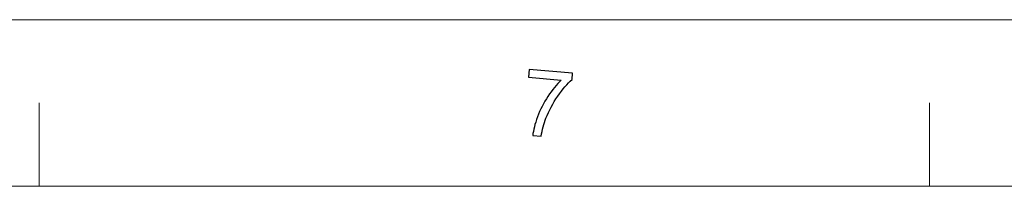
# Model space of a CAD drawing. Header units: millimetres. Extents: x -594 to 595, y -419 to 422.
# Tile 53 of 124: x -442 to -285, y 395 to 422. Entities that reach past the tile are written whole.
import ezdxf

# ---------------------------------------------------------------- set-up
doc = ezdxf.new("R2010")
doc.units = ezdxf.units.MM
doc.header["$MEASUREMENT"] = 0
doc.layers.add('layer 1', color=7, linetype='Continuous')

msp = doc.modelspace()

# ---------------------------------------------------------------- linework, layer by layer
at = {"layer": 'layer 1', "color": 1, "lineweight": 5}
for points in [[(-593.8483, 421.7542), (-593.8483, 421.7542), (595.1511, 421.7542), (595.1511, 421.7542)], [(-593.8483, 421.7542), (-593.8483, 421.7542), (595.1511, 421.7542), (595.1511, 421.7542)], [(-593.8483, 421.7542), (-593.8483, 421.7542), (595.1511, 421.7542), (595.1511, 421.7542)], [(-439.1282, 408.4893), (-439.1282, 408.4893), (-439.1282, 395.2242), (-439.1282, 395.2242)], [(-439.1282, 408.4893), (-439.1282, 408.4893), (-439.1282, 395.2242), (-439.1282, 395.2242)], [(-439.1282, 408.4893), (-439.1282, 408.4893), (-439.1282, 395.2242), (-439.1282, 395.2242)], [(-297.2588, 408.4893), (-297.2588, 408.4893), (-297.2588, 395.2242), (-297.2588, 395.2242)], [(-297.2588, 408.4893), (-297.2588, 408.4893), (-297.2588, 395.2242), (-297.2588, 395.2242)], [(-297.2588, 408.4893), (-297.2588, 408.4893), (-297.2588, 395.2242), (-297.2588, 395.2242)]]:
    msp.add_open_spline(points, degree=3, dxfattribs=at)
at = {"layer": 'layer 1', "color": 1}
msp.add_open_spline([(-361.1522, 412.587), (-361.1522, 412.587), (-361.0422, 413.8274), (-361.0422, 413.8274), (-361.0422, 413.8274), (-361.0422, 413.8274), (-354.1113, 413.2305), (-354.1113, 413.2305), (-354.1113, 413.2305), (-354.1113, 413.2305), (-354.2016, 412.2281), (-354.2016, 412.2281), (-354.2016, 412.2281), (-354.947, 411.5748), (-355.7054, 410.6854), (-356.4809, 409.5629), (-356.4809, 409.5629), (-357.2541, 408.4403), (-357.8796, 407.2711), (-358.3574, 406.0551), (-358.3574, 406.0551), (-358.6976, 405.1978), (-358.9505, 404.2494), (-359.1182, 403.2104), (-359.1182, 403.2104), (-359.1182, 403.2104), (-360.4692, 403.3261), (-360.4692, 403.3261), (-360.4692, 403.3261), (-360.3792, 404.1514), (-360.1265, 405.1364), (-359.7062, 406.2785), (-359.7062, 406.2785), (-359.2859, 407.4233), (-358.7302, 408.5141), (-358.0422, 409.5483), (-358.0422, 409.5483), (-357.3541, 410.5849), (-356.6437, 411.447), (-355.9104, 412.1347), (-355.9104, 412.1347), (-355.9104, 412.1347), (-361.1522, 412.587), (-361.1522, 412.587)], degree=3, knots=[0, 0, 0, 0, 0.08333333, 0.08333333, 0.08333333, 0.08333333, 0.16666667, 0.16666667, 0.16666667, 0.16666667, 0.25, 0.25, 0.25, 0.25, 0.33333333, 0.33333333, 0.33333333, 0.33333333, 0.41666667, 0.41666667, 0.41666667, 0.41666667, 0.5, 0.5, 0.5, 0.5, 0.58333333, 0.58333333, 0.58333333, 0.58333333, 0.66666667, 0.66666667, 0.66666667, 0.66666667, 0.75, 0.75, 0.75, 0.75, 0.83333333, 0.83333333, 0.83333333, 0.83333333, 1, 1, 1, 1], dxfattribs=at)
msp.add_open_spline([(-361.1522, 412.587), (-361.1522, 412.587), (-361.0422, 413.8274), (-361.0422, 413.8274), (-361.0422, 413.8274), (-361.0422, 413.8274), (-354.1113, 413.2305), (-354.1113, 413.2305), (-354.1113, 413.2305), (-354.1113, 413.2305), (-354.2016, 412.2281), (-354.2016, 412.2281), (-354.2016, 412.2281), (-354.947, 411.5748), (-355.7054, 410.6854), (-356.4809, 409.5629), (-356.4809, 409.5629), (-357.2541, 408.4403), (-357.8796, 407.2711), (-358.3574, 406.0551), (-358.3574, 406.0551), (-358.6976, 405.1978), (-358.9505, 404.2494), (-359.1182, 403.2104), (-359.1182, 403.2104), (-359.1182, 403.2104), (-360.4692, 403.3261), (-360.4692, 403.3261), (-360.4692, 403.3261), (-360.3792, 404.1514), (-360.1265, 405.1364), (-359.7062, 406.2785), (-359.7062, 406.2785), (-359.2859, 407.4233), (-358.7302, 408.5141), (-358.0422, 409.5483), (-358.0422, 409.5483), (-357.3541, 410.5849), (-356.6437, 411.447), (-355.9104, 412.1347), (-355.9104, 412.1347), (-355.9104, 412.1347), (-361.1522, 412.587), (-361.1522, 412.587)], degree=3, knots=[0, 0, 0, 0, 0.08333333, 0.08333333, 0.08333333, 0.08333333, 0.16666667, 0.16666667, 0.16666667, 0.16666667, 0.25, 0.25, 0.25, 0.25, 0.33333333, 0.33333333, 0.33333333, 0.33333333, 0.41666667, 0.41666667, 0.41666667, 0.41666667, 0.5, 0.5, 0.5, 0.5, 0.58333333, 0.58333333, 0.58333333, 0.58333333, 0.66666667, 0.66666667, 0.66666667, 0.66666667, 0.75, 0.75, 0.75, 0.75, 0.83333333, 0.83333333, 0.83333333, 0.83333333, 1, 1, 1, 1], dxfattribs=at)
msp.add_open_spline([(-361.1522, 412.587), (-361.1522, 412.587), (-361.0422, 413.8274), (-361.0422, 413.8274), (-361.0422, 413.8274), (-361.0422, 413.8274), (-354.1113, 413.2305), (-354.1113, 413.2305), (-354.1113, 413.2305), (-354.1113, 413.2305), (-354.2016, 412.2281), (-354.2016, 412.2281), (-354.2016, 412.2281), (-354.947, 411.5748), (-355.7054, 410.6854), (-356.4809, 409.5629), (-356.4809, 409.5629), (-357.2541, 408.4403), (-357.8796, 407.2711), (-358.3574, 406.0551), (-358.3574, 406.0551), (-358.6976, 405.1978), (-358.9505, 404.2494), (-359.1182, 403.2104), (-359.1182, 403.2104), (-359.1182, 403.2104), (-360.4692, 403.3261), (-360.4692, 403.3261), (-360.4692, 403.3261), (-360.3792, 404.1514), (-360.1265, 405.1364), (-359.7062, 406.2785), (-359.7062, 406.2785), (-359.2859, 407.4233), (-358.7302, 408.5141), (-358.0422, 409.5483), (-358.0422, 409.5483), (-357.3541, 410.5849), (-356.6437, 411.447), (-355.9104, 412.1347), (-355.9104, 412.1347), (-355.9104, 412.1347), (-361.1522, 412.587), (-361.1522, 412.587)], degree=3, knots=[0, 0, 0, 0, 0.08333333, 0.08333333, 0.08333333, 0.08333333, 0.16666667, 0.16666667, 0.16666667, 0.16666667, 0.25, 0.25, 0.25, 0.25, 0.33333333, 0.33333333, 0.33333333, 0.33333333, 0.41666667, 0.41666667, 0.41666667, 0.41666667, 0.5, 0.5, 0.5, 0.5, 0.58333333, 0.58333333, 0.58333333, 0.58333333, 0.66666667, 0.66666667, 0.66666667, 0.66666667, 0.75, 0.75, 0.75, 0.75, 0.83333333, 0.83333333, 0.83333333, 0.83333333, 1, 1, 1, 1], dxfattribs=at)
at = {"layer": 'layer 1', "color": 5, "lineweight": 9}
msp.add_open_spline([(568.1284, 395.2242), (568.1284, 395.2242), (-566.8255, 395.2242), (-566.8255, 395.2242)], degree=3, dxfattribs=at)

doc.saveas('drawing.dxf')
